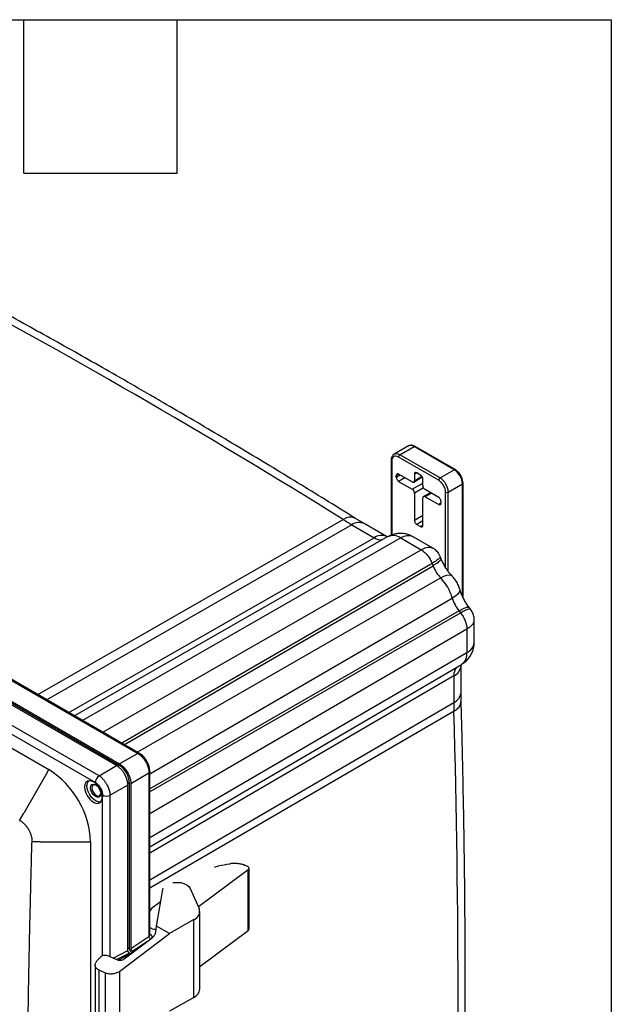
# Model space of a CAD drawing. Header units: inches. Extents: x 1.4 to 59.1, y 1.4 to 45.4.
# Tile 26 of 26: x 52.8 to 59.1, y 34.8 to 45.4. Entities that reach past the tile are written whole.
import ezdxf

# ---------------------------------------------------------------- set-up
doc = ezdxf.new("R2010")
doc.units = ezdxf.units.IN
doc.header["$LTSCALE"] = 5.5
doc.header["$MEASUREMENT"] = 0
doc.layers.add('TEXT', color=140, linetype='Continuous', lineweight=25)

msp = doc.modelspace()

# ---------------------------------------------------------------- linework, layer by layer
for p, q in [((46.857, 40.895), (53.07, 37.308)), ((56.94, 40.79), (56.786, 40.701)), ((56.848, 40.695), (57.001, 40.783)), ((57.434, 40.534), (57.001, 40.783)), ((57.444, 40.535), (57.012, 40.784)), ((57.281, 40.445), (56.848, 40.695)), ((56.755, 40.636), (56.755, 39.829)), ((56.761, 40.628), (56.761, 39.831)), ((57.266, 40.42), (56.834, 40.67)), ((56.81, 40.472), (56.834, 40.487)), ((56.852, 40.476), (56.81, 40.451)), ((56.81, 40.451), (56.81, 40.472)), ((56.98, 40.402), (56.835, 40.486)), ((57.005, 40.486), (57.029, 40.501)), ((57.005, 40.486), (57.005, 40.416)), ((57.005, 40.416), (57.083, 40.465)), ((57.071, 40.476), (57.029, 40.5)), ((57.281, 40.445), (57.434, 40.534)), ((56.901, 40.448), (56.835, 40.409)), ((56.835, 40.409), (56.98, 40.325)), ((56.98, 40.325), (57.096, 40.391)), ((56.998, 40.4), (57.089, 40.456)), ((57.096, 40.363), (57.096, 40.434)), ((57.369, 40.294), (57.522, 40.382)), ((57.522, 39.174), (57.522, 40.382)), ((57.528, 39.161), (57.528, 40.391)), ((57.103, 40.34), (57.005, 40.283)), ((57.005, 40.283), (57.005, 39.988)), ((57.179, 40.287), (57.103, 40.246)), ((57.266, 40.237), (57.12, 40.321)), ((57.189, 40.282), (57.12, 40.244)), ((57.174, 40.285), (57.174, 40.29)), ((57.178, 40.287), (57.178, 40.288)), ((57.339, 39.485), (57.339, 40.294)), ((57.368, 39.442), (57.369, 40.294)), ((57.096, 39.936), (57.096, 40.23)), ((57.12, 40.244), (57.266, 40.16)), ((57.29, 40.173), (57.266, 40.16)), ((57.29, 40.195), (57.29, 40.174)), ((57.096, 40.041), (57.005, 39.988)), ((52.949, 38.116), (56.237, 39.998)), ((56.332, 39.941), (53.045, 38.06)), ((56.332, 39.941), (56.571, 39.803)), ((56.465, 39.954), (56.37, 40.01)), ((56.704, 39.816), (56.465, 39.954)), ((57.096, 39.985), (57.029, 39.946)), ((57.029, 39.946), (57.071, 39.922)), ((57.095, 39.935), (57.071, 39.922)), ((53.284, 37.922), (56.571, 39.803)), ((56.72, 39.814), (53.343, 37.888)), ((56.859, 39.8), (53.43, 37.838)), ((56.715, 39.81), (56.704, 39.816)), ((56.859, 39.8), (57.077, 39.673)), ((57.203, 39.691), (56.992, 39.812)), ((53.649, 37.711), (57.077, 39.673)), ((57.195, 39.527), (53.854, 37.593)), ((57.195, 39.527), (57.205, 39.501)), ((57.29, 39.583), (57.285, 39.595)), ((50.649, 39.431), (54.025, 37.482)), ((54.045, 37.483), (50.668, 39.432)), ((53.882, 37.577), (57.205, 39.501)), ((53.798, 37.351), (50.406, 39.309)), ((50.436, 39.31), (53.83, 37.351)), ((50.439, 39.327), (53.83, 37.369)), ((57.288, 39.37), (54.024, 37.495)), ((53.609, 37.241), (50.226, 39.195)), ((53.548, 37.18), (50.117, 39.161)), ((54.157, 37.264), (57.413, 39.153)), ((57.485, 39.016), (54.157, 37.101)), ((57.503, 38.994), (54.157, 37.068)), ((57.503, 38.994), (57.485, 39.016)), ((57.606, 39.039), (57.598, 39.049)), ((57.648, 38.676), (57.648, 38.919)), ((57.57, 38.819), (54.157, 36.832)), ((57.57, 38.819), (57.57, 38.567)), ((54.157, 36.579), (57.57, 38.567)), ((54.157, 36.478), (57.513, 38.44)), ((57.507, 38.139), (57.507, 38.425)), ((57.429, 38.316), (54.157, 36.41)), ((57.429, 38.316), (57.429, 38.03)), ((54.157, 36.124), (57.429, 38.03)), ((57.431, 37.938), (54.157, 36.032)), ((54.025, 37.482), (53.83, 37.369)), ((53.051, 37.276), (53.07, 37.308)), ((53.609, 37.241), (53.798, 37.351)), ((53.83, 37.351), (53.812, 37.341)), ((54.157, 35.529), (54.157, 37.289)), ((53.051, 37.276), (52.798, 36.839)), ((53.569, 37.168), (53.548, 37.18)), ((53.951, 37.159), (54.146, 37.272)), ((54.146, 37.272), (54.146, 35.514)), ((53.919, 37.141), (53.73, 37.032)), ((53.918, 37.157), (53.935, 37.168)), ((53.919, 35.364), (53.919, 37.141)), ((53.935, 37.168), (53.935, 35.39)), ((53.951, 37.159), (53.951, 35.384)), ((53.646, 37.01), (53.646, 37.011)), ((53.646, 35.306), (53.646, 37.01)), ((53.73, 35.294), (53.73, 37.032)), ((52.754, 36.762), (52.798, 36.839)), ((52.976, 36.531), (52.887, 36.531)), ((52.976, 36.531), (53.481, 36.531)), ((53.481, 36.531), (53.518, 36.531)), ((53.518, 36.531), (53.518, 28.235)), ((55.215, 36.231), (54.679, 35.831)), ((55.207, 36.267), (55.192, 36.274)), ((55.215, 35.575), (55.215, 36.231)), ((55.224, 35.591), (55.224, 36.247)), ((54.229, 35.625), (54.294, 36.017)), ((54.294, 36.017), (54.299, 36.032)), ((54.589, 36.03), (54.687, 35.813)), ((54.175, 35.814), (54.157, 35.79)), ((54.157, 35.802), (54.157, 35.802)), ((54.272, 35.885), (54.175, 35.814)), ((54.63, 35.694), (54.366, 35.544)), ((54.63, 34.858), (54.63, 35.694)), ((54.694, 34.947), (54.694, 35.782)), ((54.22, 35.562), (54.229, 35.625)), ((54.366, 35.544), (54.229, 35.625)), ((53.831, 35.139), (54.366, 35.544)), ((53.878, 35.272), (54.18, 35.5)), ((53.951, 35.384), (54.146, 35.514)), ((54.16, 35.538), (54.16, 35.538)), ((55.215, 35.575), (54.694, 35.187)), ((53.935, 35.39), (53.919, 35.38)), ((53.968, 35.354), (54.125, 35.458)), ((53.586, 35.251), (53.625, 35.292)), ((53.699, 35.308), (53.806, 35.262)), ((53.936, 35.335), (53.801, 35.264)), ((53.948, 35.328), (53.817, 35.259)), ((53.936, 35.335), (53.948, 35.328)), ((53.979, 35.348), (53.968, 35.354)), ((53.567, 35.206), (53.567, 34.598)), ((53.68, 35.119), (53.609, 35.151)), ((53.609, 34.551), (53.609, 35.151)), ((53.68, 34.517), (53.68, 35.119)), ((53.831, 34.506), (53.831, 35.139)), ((54.63, 34.858), (54.366, 34.709))]:
    msp.add_line(p, q)
at = {"flags": 128}
for points in [[(57.288, 39.37), (57.323, 39.388), (57.355, 39.399), (57.381, 39.403), (57.4, 39.399), (57.41, 39.393)], [(57.494, 39.247), (57.495, 39.236), (57.488, 39.217), (57.472, 39.196), (57.446, 39.175), (57.413, 39.153)], [(53.454, 37.122), (53.457, 37.09), (53.468, 37.057), (53.484, 37.024), (53.505, 36.995), (53.529, 36.971), (53.555, 36.954), (53.58, 36.945), (53.603, 36.946), (53.622, 36.955), (53.636, 36.973), (53.643, 36.998), (53.643, 37.028), (53.636, 37.06), (53.622, 37.093), (53.603, 37.125), (53.58, 37.152), (53.555, 37.172), (53.529, 37.185), (53.505, 37.189), (53.484, 37.184), (53.468, 37.17), (53.457, 37.149), (53.454, 37.122)], [(53.627, 36.96), (53.605, 36.959), (53.579, 36.968), (53.554, 36.985), (53.529, 37.009), (53.508, 37.038), (53.492, 37.071), (53.482, 37.104), (53.478, 37.136)], [(53.518, 37.112), (53.522, 37.133), (53.533, 37.147), (53.549, 37.151), (53.568, 37.147), (53.588, 37.133), (53.606, 37.112), (53.619, 37.087), (53.627, 37.061), (53.627, 37.038), (53.619, 37.021), (53.606, 37.011), (53.588, 37.011), (53.568, 37.021), (53.549, 37.038), (53.533, 37.062), (53.522, 37.087), (53.518, 37.112)], [(53.577, 37.142), (53.562, 37.146), (53.547, 37.143), (53.536, 37.131), (53.533, 37.112), (53.536, 37.089), (53.547, 37.066), (53.562, 37.045), (53.58, 37.03), (53.598, 37.024), (53.614, 37.027), (53.624, 37.039), (53.628, 37.054)], [(54.402, 36.092), (54.413, 36.094), (54.451, 36.095), (54.488, 36.092), (54.523, 36.082), (54.553, 36.069), (54.575, 36.051), (54.589, 36.03)], [(53.76, 35.281), (53.836, 35.321), (53.919, 35.364)]]:
    msp.add_lwpolyline(points, dxfattribs=at)
for centre, radius, start, end in [((15.007, -26.195), 77.984, 58.08226, 61.92099), ((56.965, 40.733), 0.0622, 54.3813, 114.3066), ((57.008, 40.775), 0.0104, 65.6924, 125.6179), ((56.812, 40.644), 0.0624, 54.4191, 113.8736), ((56.865, 40.668), 0.0317, 122.6053, 177.3933), ((56.765, 40.637), 0.0104, 186.5576, 245.5484), ((57.44, 40.526), 0.00988, 63.8576, 127.2724), ((57.332, 40.373), 0.19, 2.6048, 57.3938), ((57.298, 40.419), 0.0317, 122.6053, 177.3933), ((57.179, 40.285), 0.19, 2.6048, 57.3938), ((57.518, 40.391), 0.00989, 292.738, 355.9581), ((57.354, 40.322), 0.0317, 242.6084, 297.3899), ((56.314, 39.894), 0.129, 64.1177, 126.7283), ((58.011, 42.848), 3.357, 238.1098, 239.9926), ((56.409, 39.832), 0.134, 65.6086, 125.3664), ((56.648, 39.693), 0.134, 65.6744, 125.3607), ((56.778, 39.69), 0.136, 53.5462, 114.9051), ((56.937, 39.69), 0.134, 65.6086, 125.3664), ((56.645, 39.916), 0.135, 236.4718, 278.2711), ((57.58, 39.646), 0.402, 201.2035, 223.4109), ((56.897, 39), 0.538, 16.5471, 43.4515), ((57.798, 39.268), 0.402, 196.5878, 218.795), ((57.514, 38.689), 0.134, 294.6264, 354.3886), ((57.427, 38.555), 0.144, 306.7812, 4.7659), ((57.373, 38.438), 0.134, 294.6323, 354.3211), ((57.564, 38.324), 0.135, 141.7121, 183.5303), ((57.373, 38.152), 0.134, 294.6264, 354.3886), ((60.771, 38.03), 3.342, 180.0052, 181.5754), ((57.379, 38.057), 0.13, 293.3984, 355.5977), ((-56.823, 34.758), 114.298, 358.40342, 1.59445), ((52.544, 36.487), 0.975, 2.6048, 57.3938), ((53.551, 37.141), 0.073, 140.1451, 184.4686), ((53.665, 37.163), 0.0961, 125.689, 177.1976), ((53.69, 37.119), 0.0962, 242.8039, 294.3069), ((54.597, 35.783), 0.0952, 290.3004, 18.5087), ((54.585, 34.958), 0.109, 294.094, 353.9733)]:
    msp.add_arc(centre, radius, start, end)
for points, knots in [([(54.107, 41.368), (54.002, 41.428), (53.699, 41.602), (53.198, 41.886), (52.602, 42.215), (52.151, 42.46), (51.899, 42.594), (51.845, 42.622)], [0, 0, 0, 0, 0.13864, 0.401985, 0.665332, 0.92868, 1, 1, 1, 1]), ([(56.37, 40.01), (56.274, 40.07), (55.979, 40.253), (55.486, 40.554), (54.891, 40.91), (54.431, 41.18), (54.17, 41.331), (54.107, 41.368)], [0, 0, 0, 0, 0.127646, 0.390707, 0.653769, 0.916833, 1, 1, 1, 1]), ([(57.012, 40.784), (57.008, 40.786), (56.996, 40.793), (56.977, 40.798), (56.956, 40.797), (56.945, 40.792), (56.94, 40.789)], [0, 0, 0, 0, 0.171726, 0.487018, 0.782785, 1, 1, 1, 1]), ([(56.787, 40.701), (56.786, 40.7), (56.777, 40.697), (56.767, 40.684), (56.758, 40.663), (56.754, 40.647), (56.755, 40.637), (56.755, 40.636)], [0, 0, 0, 0, 0.069207, 0.366773, 0.662092, 0.974146, 1, 1, 1, 1]), ([(56.834, 40.67), (56.825, 40.675), (56.816, 40.678), (56.798, 40.68), (56.789, 40.679), (56.775, 40.671), (56.77, 40.664), (56.762, 40.647), (56.761, 40.638), (56.761, 40.628)], [0, 0, 0, 0, 0.25, 0.25, 0.5, 0.5, 0.75, 0.75, 1, 1, 1, 1]), ([(56.835, 40.486), (56.832, 40.488), (56.829, 40.489), (56.823, 40.49), (56.82, 40.489), (56.815, 40.486), (56.813, 40.484), (56.811, 40.479), (56.81, 40.475), (56.81, 40.472)], [0, 0, 0, 0, 0.25, 0.25, 0.5, 0.5, 0.75, 0.75, 1, 1, 1, 1]), ([(57.029, 40.5), (57.026, 40.502), (57.023, 40.503), (57.017, 40.504), (57.014, 40.503), (57.009, 40.5), (57.008, 40.498), (57.005, 40.493), (57.005, 40.489), (57.005, 40.486)], [0, 0, 0, 0, 0.25, 0.25, 0.5, 0.5, 0.75, 0.75, 1, 1, 1, 1]), ([(57.096, 40.434), (57.096, 40.437), (57.095, 40.441), (57.093, 40.449), (57.091, 40.453), (57.086, 40.462), (57.083, 40.465), (57.077, 40.472), (57.074, 40.474), (57.071, 40.476)], [0, 0, 0, 0, 0.25, 0.25, 0.5, 0.5, 0.75, 0.75, 1, 1, 1, 1]), ([(57.528, 40.391), (57.527, 40.396), (57.527, 40.41), (57.521, 40.436), (57.508, 40.466), (57.491, 40.494), (57.469, 40.517), (57.453, 40.531), (57.445, 40.535), (57.444, 40.535)], [0, 0, 0, 0, 0.096796, 0.276273, 0.455181, 0.63388, 0.813484, 0.995222, 1, 1, 1, 1]), ([(56.81, 40.451), (56.81, 40.448), (56.811, 40.444), (56.813, 40.436), (56.815, 40.431), (56.82, 40.423), (56.823, 40.419), (56.829, 40.413), (56.832, 40.411), (56.835, 40.409)], [0, 0, 0, 0, 0.25, 0.25, 0.5, 0.5, 0.75, 0.75, 1, 1, 1, 1]), ([(56.98, 40.402), (56.983, 40.4), (56.986, 40.399), (56.992, 40.398), (56.995, 40.399), (57, 40.402), (57.002, 40.404), (57.004, 40.409), (57.005, 40.413), (57.005, 40.416)], [0, 0, 0, 0, 0.25, 0.25, 0.5, 0.5, 0.75, 0.75, 1, 1, 1, 1]), ([(57.096, 40.363), (57.096, 40.36), (57.096, 40.356), (57.098, 40.348), (57.1, 40.344), (57.105, 40.335), (57.108, 40.332), (57.114, 40.325), (57.117, 40.323), (57.12, 40.321)], [0, 0, 0, 0, 0.25, 0.25, 0.5, 0.5, 0.75, 0.75, 1, 1, 1, 1]), ([(57.339, 40.294), (57.339, 40.304), (57.338, 40.315), (57.331, 40.34), (57.325, 40.353), (57.311, 40.378), (57.302, 40.389), (57.284, 40.408), (57.275, 40.415), (57.266, 40.42)], [0, 0, 0, 0, 0.25, 0.25, 0.5, 0.5, 0.75, 0.75, 1, 1, 1, 1]), ([(57.005, 40.283), (57.005, 40.286), (57.004, 40.29), (57.002, 40.298), (57, 40.303), (56.995, 40.311), (56.992, 40.315), (56.986, 40.321), (56.983, 40.323), (56.98, 40.325)], [0, 0, 0, 0, 0.25, 0.25, 0.5, 0.5, 0.75, 0.75, 1, 1, 1, 1]), ([(57.12, 40.244), (57.117, 40.246), (57.114, 40.247), (57.108, 40.248), (57.105, 40.248), (57.1, 40.245), (57.098, 40.243), (57.096, 40.237), (57.096, 40.234), (57.096, 40.23)], [0, 0, 0, 0, 0.25, 0.25, 0.5, 0.5, 0.75, 0.75, 1, 1, 1, 1]), ([(57.29, 40.195), (57.29, 40.198), (57.289, 40.202), (57.287, 40.21), (57.285, 40.215), (57.28, 40.223), (57.278, 40.227), (57.272, 40.233), (57.269, 40.235), (57.266, 40.237)], [0, 0, 0, 0, 0.25, 0.25, 0.5, 0.5, 0.75, 0.75, 1, 1, 1, 1]), ([(57.266, 40.16), (57.269, 40.159), (57.272, 40.157), (57.278, 40.157), (57.28, 40.157), (57.285, 40.16), (57.287, 40.162), (57.289, 40.168), (57.29, 40.171), (57.29, 40.174)], [0, 0, 0, 0, 0.25, 0.25, 0.5, 0.5, 0.75, 0.75, 1, 1, 1, 1]), ([(57.005, 39.988), (57.005, 39.985), (57.005, 39.981), (57.008, 39.973), (57.009, 39.968), (57.014, 39.96), (57.017, 39.956), (57.023, 39.95), (57.026, 39.948), (57.029, 39.946)], [0, 0, 0, 0, 0.25, 0.25, 0.5, 0.5, 0.75, 0.75, 1, 1, 1, 1]), ([(57.071, 39.922), (57.074, 39.92), (57.077, 39.919), (57.083, 39.918), (57.086, 39.919), (57.091, 39.921), (57.093, 39.924), (57.095, 39.929), (57.096, 39.932), (57.096, 39.936)], [0, 0, 0, 0, 0.25, 0.25, 0.5, 0.5, 0.75, 0.75, 1, 1, 1, 1]), ([(56.993, 39.812), (56.981, 39.818), (56.956, 39.831), (56.914, 39.844), (56.869, 39.85), (56.824, 39.849), (56.779, 39.839), (56.744, 39.827), (56.726, 39.816), (56.721, 39.813)], [0, 0, 0, 0, 0.141752, 0.29881, 0.456443, 0.614916, 0.77409, 0.933757, 1, 1, 1, 1]), ([(57.077, 39.673), (57.097, 39.683), (57.136, 39.701), (57.18, 39.703), (57.196, 39.692), (57.201, 39.688)], [0, 0, 0, 0, 0.4091975, 0.8102332, 1, 1, 1, 1]), ([(57.077, 39.673), (57.089, 39.667), (57.1, 39.658), (57.123, 39.638), (57.135, 39.626), (57.156, 39.6), (57.165, 39.586), (57.182, 39.557), (57.189, 39.542), (57.195, 39.527)], [0, 0, 0, 0, 0.25, 0.25, 0.5, 0.5, 0.75, 0.75, 1, 1, 1, 1]), ([(57.283, 39.594), (57.28, 39.604), (57.27, 39.631), (57.241, 39.665), (57.214, 39.683), (57.202, 39.691)], [0, 0, 0, 0, 0.246801, 0.650545, 1, 1, 1, 1]), ([(57.285, 39.594), (57.284, 39.591), (57.281, 39.585), (57.25, 39.561), (57.213, 39.538), (57.195, 39.527)], [0, 0, 0, 0, 0.317464, 0.655309, 1, 1, 1, 1]), ([(57.289, 39.582), (57.289, 39.576), (57.29, 39.564), (57.26, 39.535), (57.223, 39.512), (57.205, 39.501)], [0, 0, 0, 0, 0.319943, 0.659972, 1, 1, 1, 1]), ([(57.409, 39.393), (57.409, 39.394), (57.399, 39.403), (57.38, 39.426), (57.353, 39.463), (57.327, 39.503), (57.306, 39.544), (57.295, 39.57), (57.29, 39.583)], [0, 0, 0, 0, 0.009367, 0.207343, 0.409515, 0.614456, 0.820585, 1, 1, 1, 1]), ([(57.494, 39.247), (57.489, 39.261), (57.479, 39.292), (57.455, 39.336), (57.43, 39.37), (57.414, 39.388), (57.41, 39.393)], [0, 0, 0, 0, 0.263409, 0.5683285, 0.8885268, 1, 1, 1, 1]), ([(57.598, 39.049), (57.593, 39.055), (57.579, 39.073), (57.557, 39.107), (57.533, 39.148), (57.513, 39.191), (57.5, 39.224), (57.495, 39.242), (57.494, 39.247)], [0, 0, 0, 0, 0.107794, 0.311392, 0.516909, 0.722689, 0.926665, 1, 1, 1, 1]), ([(57.485, 39.016), (57.504, 39.026), (57.542, 39.047), (57.582, 39.058), (57.592, 39.051), (57.597, 39.048)], [0, 0, 0, 0, 0.340667, 0.681333, 1, 1, 1, 1]), ([(57.606, 39.038), (57.603, 39.039), (57.596, 39.04), (57.56, 39.025), (57.522, 39.005), (57.503, 38.994)], [0, 0, 0, 0, 0.3221458, 0.6576624, 1, 1, 1, 1]), ([(57.503, 38.994), (57.512, 38.982), (57.522, 38.968), (57.539, 38.939), (57.546, 38.924), (57.558, 38.892), (57.563, 38.877), (57.569, 38.847), (57.57, 38.832), (57.57, 38.819)], [0, 0, 0, 0, 0.25, 0.25, 0.5, 0.5, 0.75, 0.75, 1, 1, 1, 1]), ([(57.647, 38.918), (57.647, 38.926), (57.648, 38.952), (57.636, 38.995), (57.616, 39.024), (57.606, 39.039)], [0, 0, 0, 0, 0.199515, 0.585452, 1, 1, 1, 1]), ([(57.645, 38.918), (57.645, 38.912), (57.647, 38.892), (57.624, 38.857), (57.588, 38.832), (57.57, 38.819)], [0, 0, 0, 0, 0.178455, 0.585108, 1, 1, 1, 1]), ([(57.513, 38.441), (57.523, 38.447), (57.547, 38.461), (57.578, 38.491), (57.606, 38.527), (57.626, 38.566), (57.64, 38.606), (57.647, 38.644), (57.648, 38.667), (57.648, 38.677)], [0, 0, 0, 0, 0.127554, 0.291088, 0.448756, 0.601534, 0.750362, 0.896331, 1, 1, 1, 1]), ([(57.507, 38.424), (57.507, 38.425), (57.507, 38.431), (57.507, 38.434), (57.508, 38.437)], [0, 0, 0, 0, 0.122474, 1, 1, 1, 1]), ([(57.509, 38.047), (57.508, 38.061), (57.507, 38.091), (57.507, 38.122), (57.507, 38.139)], [0, 0, 0, 0, 0.425419, 1, 1, 1, 1]), ([(57.508, 31.682), (57.511, 31.779), (57.522, 32.148), (57.535, 32.794), (57.547, 33.619), (57.553, 34.448), (57.553, 35.28), (57.547, 36.116), (57.534, 36.955), (57.521, 37.599), (57.51, 37.965), (57.508, 38.048)], [0, 0, 0, 0, 0.04643, 0.177137, 0.307844, 0.438551, 0.569257, 0.699963, 0.830669, 0.961375, 1, 1, 1, 1]), ([(54.045, 37.482), (54.042, 37.484), (54.037, 37.486), (54.029, 37.483), (54.025, 37.482)], [0, 0, 0, 0, 0.467845, 1, 1, 1, 1]), ([(54.025, 37.482), (54.027, 37.481), (54.03, 37.479), (54.036, 37.476), (54.041, 37.473), (54.046, 37.469), (54.05, 37.465), (54.055, 37.461), (54.06, 37.457), (54.065, 37.453), (54.069, 37.448), (54.074, 37.444), (54.078, 37.439), (54.082, 37.434), (54.086, 37.429), (54.091, 37.424), (54.094, 37.419), (54.098, 37.414), (54.102, 37.409), (54.105, 37.403), (54.109, 37.398), (54.113, 37.391), (54.118, 37.382), (54.123, 37.372), (54.128, 37.361), (54.132, 37.35), (54.136, 37.339), (54.139, 37.328), (54.142, 37.316), (54.144, 37.305), (54.146, 37.294), (54.146, 37.283), (54.146, 37.276), (54.146, 37.272)], [0, 0, 0, 0, 0.026269, 0.052412, 0.078424, 0.104298, 0.130034, 0.155632, 0.181095, 0.206422, 0.231615, 0.256674, 0.281601, 0.306397, 0.331063, 0.355598, 0.380003, 0.404276, 0.428417, 0.452424, 0.476298, 0.500038, 0.543319, 0.587036, 0.631187, 0.675767, 0.720771, 0.766206, 0.812078, 0.858393, 0.905156, 0.952367, 1, 1, 1, 1]), ([(54.157, 37.287), (54.155, 37.306), (54.152, 37.342), (54.126, 37.4), (54.088, 37.452), (54.059, 37.473), (54.044, 37.483)], [0, 0, 0, 0, 0.249967, 0.499999, 0.750035, 1, 1, 1, 1]), ([(53.919, 37.141), (53.919, 37.143), (53.919, 37.147), (53.919, 37.153), (53.918, 37.159), (53.918, 37.165), (53.917, 37.171), (53.916, 37.177), (53.914, 37.183), (53.913, 37.189), (53.911, 37.195), (53.91, 37.201), (53.908, 37.208), (53.906, 37.214), (53.903, 37.22), (53.901, 37.226), (53.898, 37.232), (53.896, 37.238), (53.893, 37.243), (53.89, 37.249), (53.887, 37.255), (53.883, 37.262), (53.878, 37.27), (53.871, 37.28), (53.865, 37.29), (53.857, 37.299), (53.85, 37.308), (53.842, 37.316), (53.833, 37.324), (53.825, 37.332), (53.816, 37.339), (53.807, 37.345), (53.801, 37.349), (53.798, 37.351)], [0, 0, 0, 0, 0.026348, 0.052551, 0.07861, 0.104526, 0.130299, 0.15593, 0.181418, 0.206764, 0.231969, 0.257034, 0.281958, 0.306742, 0.331386, 0.355892, 0.380259, 0.404488, 0.42858, 0.452535, 0.476354, 0.500037, 0.543188, 0.58679, 0.630847, 0.67536, 0.720334, 0.765771, 0.811674, 0.858046, 0.904889, 0.952206, 1, 1, 1, 1]), ([(53.83, 37.369), (53.832, 37.368), (53.835, 37.366), (53.84, 37.363), (53.845, 37.359), (53.85, 37.356), (53.855, 37.352), (53.859, 37.348), (53.864, 37.344), (53.869, 37.34), (53.873, 37.335), (53.878, 37.33), (53.882, 37.326), (53.886, 37.321), (53.89, 37.316), (53.894, 37.311), (53.898, 37.306), (53.902, 37.3), (53.905, 37.295), (53.909, 37.29), (53.912, 37.284), (53.916, 37.277), (53.921, 37.269), (53.926, 37.258), (53.931, 37.247), (53.936, 37.237), (53.94, 37.225), (53.943, 37.214), (53.946, 37.203), (53.948, 37.192), (53.95, 37.181), (53.951, 37.17), (53.951, 37.163), (53.951, 37.159)], [0, 0, 0, 0, 0.0263476, 0.052551, 0.0786105, 0.1045264, 0.1302994, 0.1559297, 0.1814179, 0.2067643, 0.2319694, 0.2570337, 0.2819576, 0.3067416, 0.3313862, 0.3558919, 0.3802591, 0.4044885, 0.4285804, 0.4525355, 0.4763542, 0.5000371, 0.5431882, 0.5867903, 0.6308465, 0.6753601, 0.7203339, 0.765771, 0.8116741, 0.8580459, 0.9048891, 0.9522063, 1, 1, 1, 1]), ([(53.935, 37.168), (53.935, 37.184), (53.933, 37.202), (53.922, 37.237), (53.914, 37.255), (53.895, 37.289), (53.883, 37.305), (53.858, 37.332), (53.844, 37.343), (53.83, 37.351)], [0, 0, 0, 0, 0.25, 0.25, 0.5, 0.5, 0.75, 0.75, 1, 1, 1, 1]), ([(54.157, 37.289), (54.156, 37.286), (54.156, 37.28), (54.15, 37.275), (54.146, 37.272)], [0, 0, 0, 0, 0.467928, 1, 1, 1, 1]), ([(53.73, 37.032), (53.73, 37.034), (53.73, 37.037), (53.729, 37.043), (53.729, 37.049), (53.728, 37.055), (53.727, 37.061), (53.726, 37.067), (53.724, 37.073), (53.723, 37.079), (53.721, 37.086), (53.719, 37.092), (53.717, 37.098), (53.715, 37.104), (53.713, 37.11), (53.71, 37.116), (53.707, 37.122), (53.705, 37.128), (53.702, 37.134), (53.699, 37.139), (53.696, 37.145), (53.692, 37.152), (53.687, 37.161), (53.68, 37.17), (53.673, 37.18), (53.666, 37.189), (53.659, 37.198), (53.651, 37.207), (53.643, 37.215), (53.635, 37.222), (53.626, 37.229), (53.618, 37.236), (53.612, 37.24), (53.609, 37.241)], [0, 0, 0, 0, 0.026284, 0.052446, 0.078485, 0.104402, 0.130197, 0.15587, 0.181421, 0.206851, 0.232158, 0.257342, 0.282401, 0.307336, 0.332146, 0.356831, 0.381392, 0.405828, 0.430137, 0.45432, 0.478375, 0.502304, 0.545532, 0.58917, 0.633217, 0.677667, 0.72252, 0.767776, 0.813432, 0.859481, 0.905924, 0.952763, 1, 1, 1, 1]), ([(53.569, 37.168), (53.579, 37.162), (53.589, 37.154), (53.608, 37.134), (53.617, 37.123), (53.631, 37.098), (53.637, 37.085), (53.645, 37.058), (53.647, 37.046), (53.647, 37.034)], [0, 0, 0, 0, 0.25, 0.25, 0.5, 0.5, 0.75, 0.75, 1, 1, 1, 1]), ([(53.647, 37.034), (53.647, 37.032), (53.646, 37.028), (53.646, 37.022), (53.646, 37.016), (53.646, 37.013), (53.646, 37.011)], [0, 0, 0, 0, 0.207565, 0.498552, 0.790272, 1, 1, 1, 1]), ([(52.754, 36.762), (52.756, 36.761), (52.76, 36.759), (52.765, 36.756), (52.77, 36.753), (52.775, 36.749), (52.78, 36.745), (52.785, 36.741), (52.79, 36.737), (52.795, 36.732), (52.8, 36.728), (52.805, 36.723), (52.81, 36.718), (52.814, 36.713), (52.819, 36.708), (52.823, 36.703), (52.827, 36.697), (52.831, 36.692), (52.835, 36.686), (52.839, 36.681), (52.843, 36.675), (52.846, 36.669), (52.851, 36.662), (52.856, 36.652), (52.862, 36.641), (52.867, 36.629), (52.872, 36.617), (52.876, 36.605), (52.879, 36.592), (52.882, 36.58), (52.885, 36.568), (52.886, 36.555), (52.887, 36.543), (52.887, 36.535), (52.887, 36.531)], [0, 0, 0, 0, 0.0248472, 0.0495954, 0.074244, 0.0987921, 0.1232389, 0.1475836, 0.1718255, 0.1959638, 0.2199977, 0.2439266, 0.2677495, 0.291466, 0.3150751, 0.3385763, 0.3619689, 0.3852521, 0.4084252, 0.4314877, 0.4544389, 0.4772781, 0.5000047, 0.5424917, 0.5855872, 0.6292866, 0.673585, 0.7184775, 0.7639588, 0.8100234, 0.8566657, 0.90388, 0.9516602, 1, 1, 1, 1]), ([(52.887, 28.235), (52.885, 28.304), (52.881, 28.442), (52.876, 28.65), (52.87, 28.857), (52.866, 29.064), (52.861, 29.272), (52.857, 29.479), (52.853, 29.687), (52.849, 29.894), (52.846, 30.101), (52.843, 30.309), (52.84, 30.516), (52.837, 30.724), (52.835, 30.931), (52.833, 31.138), (52.832, 31.346), (52.83, 31.553), (52.829, 31.761), (52.829, 31.968), (52.828, 32.176), (52.828, 32.383), (52.828, 32.59), (52.829, 32.798), (52.829, 33.005), (52.83, 33.213), (52.832, 33.42), (52.833, 33.627), (52.835, 33.835), (52.837, 34.042), (52.84, 34.25), (52.843, 34.457), (52.846, 34.665), (52.849, 34.872), (52.853, 35.079), (52.857, 35.287), (52.861, 35.494), (52.866, 35.702), (52.871, 35.909), (52.876, 36.116), (52.881, 36.324), (52.885, 36.462), (52.887, 36.531)], [0, 0, 0, 0, 0.025001, 0.050002, 0.075003, 0.100004, 0.125004, 0.150004, 0.175005, 0.200005, 0.225005, 0.250005, 0.275004, 0.300004, 0.325004, 0.350003, 0.375003, 0.400002, 0.425002, 0.450001, 0.475001, 0.5, 0.524999, 0.549999, 0.574998, 0.599998, 0.624997, 0.649997, 0.674996, 0.699996, 0.724996, 0.749995, 0.774995, 0.799995, 0.824995, 0.849996, 0.874996, 0.899996, 0.924997, 0.949998, 0.974999, 1, 1, 1, 1]), ([(54.853, 36.261), (54.867, 36.265), (54.919, 36.28), (54.976, 36.289), (55.017, 36.295)], [0, 0, 0, 0, 0.2711854, 1, 1, 1, 1]), ([(55.192, 36.274), (55.189, 36.275), (55.182, 36.278), (55.173, 36.281), (55.163, 36.285), (55.149, 36.289), (55.131, 36.293), (55.111, 36.296), (55.093, 36.298), (55.078, 36.298), (55.063, 36.299), (55.048, 36.298), (55.032, 36.297), (55.022, 36.296), (55.017, 36.295)], [0, 0, 0, 0, 0.062511, 0.125024, 0.187406, 0.250047, 0.374946, 0.499995, 0.583157, 0.66577, 0.748297, 0.831207, 0.914959, 1, 1, 1, 1]), ([(55.215, 36.231), (55.216, 36.232), (55.218, 36.233), (55.221, 36.237), (55.224, 36.242), (55.224, 36.249), (55.222, 36.255), (55.218, 36.259), (55.214, 36.263), (55.21, 36.265), (55.208, 36.266), (55.207, 36.267)], [0, 0, 0, 0, 0.071167, 0.143029, 0.286118, 0.499577, 0.624521, 0.749717, 0.874819, 0.937373, 1, 1, 1, 1]), ([(54.157, 35.802), (54.161, 35.804), (54.165, 35.806), (54.168, 35.806), (54.169, 35.805)], [0, 0, 0, 0, 0.8528125, 1, 1, 1, 1]), ([(54.159, 35.793), (54.159, 35.794), (54.157, 35.797), (54.157, 35.8), (54.157, 35.802)], [0, 0, 0, 0, 0.269831, 1, 1, 1, 1]), ([(54.157, 35.609), (54.162, 35.606), (54.181, 35.595), (54.206, 35.591), (54.224, 35.589)], [0, 0, 0, 0, 0.308161, 1, 1, 1, 1]), ([(55.215, 35.575), (55.218, 35.579), (55.224, 35.583), (55.223, 35.589), (55.223, 35.591)], [0, 0, 0, 0, 0.667951, 1, 1, 1, 1]), ([(54.146, 35.514), (54.148, 35.515), (54.152, 35.518), (54.156, 35.523), (54.156, 35.527), (54.157, 35.53)], [0, 0, 0, 0, 0.3156382, 0.5981083, 1, 1, 1, 1]), ([(54.165, 35.485), (54.16, 35.487), (54.155, 35.492), (54.148, 35.502), (54.146, 35.509), (54.146, 35.514)], [0, 0, 0, 0, 0.5, 0.5, 1, 1, 1, 1]), ([(54.177, 35.498), (54.179, 35.503), (54.182, 35.512), (54.176, 35.526), (54.166, 35.534), (54.16, 35.538)], [0, 0, 0, 0, 0.3197157, 0.6598437, 1, 1, 1, 1]), ([(54.18, 35.5), (54.191, 35.509), (54.2, 35.519), (54.214, 35.54), (54.219, 35.551), (54.22, 35.562)], [0, 0, 0, 0, 0.5, 0.5, 1, 1, 1, 1]), ([(53.964, 35.337), (53.961, 35.339), (53.952, 35.345), (53.943, 35.36), (53.936, 35.376), (53.936, 35.385), (53.935, 35.39)], [0, 0, 0, 0, 0.213217, 0.519152, 0.760026, 1, 1, 1, 1]), ([(53.951, 35.384), (53.951, 35.383), (53.951, 35.381), (53.951, 35.379), (53.952, 35.377), (53.953, 35.374), (53.953, 35.372), (53.955, 35.369), (53.956, 35.366), (53.958, 35.363), (53.961, 35.36), (53.964, 35.356), (53.967, 35.355), (53.968, 35.354)], [0, 0, 0, 0, 0.069758, 0.140047, 0.210875, 0.282248, 0.354172, 0.426654, 0.4997, 0.606189, 0.725069, 0.85634, 1, 1, 1, 1]), ([(53.625, 35.292), (53.628, 35.296), (53.633, 35.3), (53.645, 35.307), (53.652, 35.309), (53.667, 35.312), (53.674, 35.313), (53.688, 35.311), (53.694, 35.31), (53.699, 35.308)], [0, 0, 0, 0, 0.25, 0.25, 0.5, 0.5, 0.75, 0.75, 1, 1, 1, 1]), ([(53.806, 35.262), (53.811, 35.26), (53.816, 35.258), (53.829, 35.257), (53.836, 35.257), (53.85, 35.259), (53.856, 35.26), (53.869, 35.265), (53.874, 35.268), (53.878, 35.272)], [0, 0, 0, 0, 0.25, 0.25, 0.5, 0.5, 0.75, 0.75, 1, 1, 1, 1]), ([(53.936, 35.335), (53.936, 35.335), (53.934, 35.336), (53.933, 35.337), (53.931, 35.339), (53.929, 35.34), (53.928, 35.342), (53.926, 35.344), (53.925, 35.346), (53.924, 35.348), (53.923, 35.35), (53.922, 35.352), (53.921, 35.354), (53.92, 35.357), (53.92, 35.359), (53.919, 35.36), (53.919, 35.362), (53.919, 35.363), (53.919, 35.364)], [0, 0, 0, 0, 0.06952, 0.138091, 0.205713, 0.27239, 0.338125, 0.402922, 0.466782, 0.529709, 0.591707, 0.65278, 0.712931, 0.772163, 0.830482, 0.887892, 0.944396, 1, 1, 1, 1]), ([(53.609, 35.151), (53.599, 35.156), (53.59, 35.162), (53.576, 35.177), (53.571, 35.185), (53.566, 35.205), (53.567, 35.215), (53.573, 35.234), (53.579, 35.243), (53.586, 35.251)], [0, 0, 0, 0, 0.25, 0.25, 0.5, 0.5, 0.75, 0.75, 1, 1, 1, 1]), ([(53.831, 35.139), (53.822, 35.132), (53.811, 35.126), (53.786, 35.115), (53.772, 35.112), (53.743, 35.108), (53.728, 35.108), (53.702, 35.112), (53.69, 35.115), (53.68, 35.119)], [0, 0, 0, 0, 0.25, 0.25, 0.5, 0.5, 0.75, 0.75, 1, 1, 1, 1])]:
    msp.add_open_spline(points, degree=3, knots=knots)
at = {"layer": 'TEXT'}
for p, q in [((1.375, 45.375), (59.125, 45.375)), ((52.8, 43.725), (52.8, 45.375)), ((54.45, 43.725), (54.45, 45.375)), ((59.125, 45.375), (59.125, 1.375)), ((52.8, 43.725), (54.45, 43.725))]:
    msp.add_line(p, q, dxfattribs=at)

doc.saveas('drawing.dxf')
